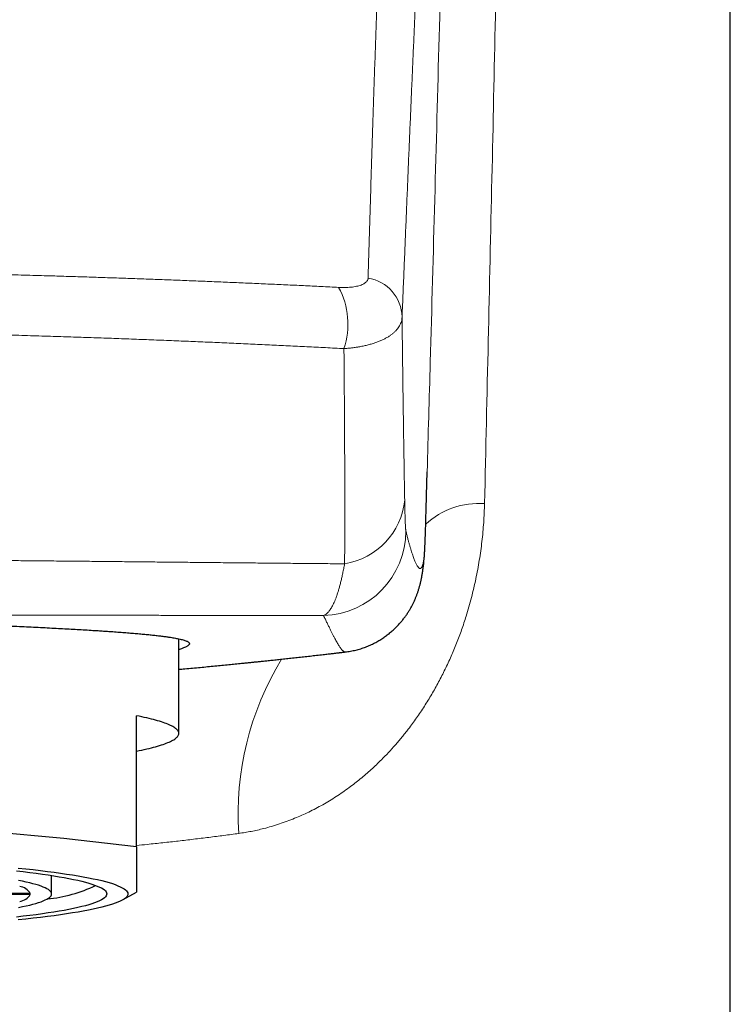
# Model space of a CAD drawing. Header units: millimetres. Extents: x 8 to 541, y 12 to 452.
# Tile 14 of 24: x 293 to 310, y 367 to 390. Entities that reach past the tile are written whole.
import ezdxf

# ---------------------------------------------------------------- set-up
doc = ezdxf.new("R2010")
doc.units = ezdxf.units.MM

msp = doc.modelspace()

# ---------------------------------------------------------------- linework, layer by layer
at = {"color": 7, "linetype": 'Continuous', "lineweight": 30}
for p, q in [((309.5, 285.964), (309.5, 407.658)), ((302.338, 378.712), (302.354, 379.272)), ((296.5, 373.099), (296.5, 375.33)), ((300.422, 375.021), (300.422, 375.021)), ((295.5, 370.422), (295.5, 373.517)), ((293.5, 369.314), (293.5, 369.75)), ((292.999, 369.327), (290.998, 369.327)), ((292.999, 369.301), (290.998, 369.301)), ((295.175, 369.171), (295.5, 369.356))]:
    msp.add_line(p, q, dxfattribs=at)
at = {"color": 7, "linetype": 'Continuous', "lineweight": 30, "flags": 128}
for points in [[(295.5, 372.681), (295.564, 372.694), (295.625, 372.707), (295.685, 372.72), (295.742, 372.734), (295.798, 372.747), (295.852, 372.76), (295.903, 372.773), (295.952, 372.787), (296, 372.8), (296.045, 372.814), (296.088, 372.827), (296.129, 372.841), (296.168, 372.855), (296.204, 372.869), (296.239, 372.882), (296.272, 372.896), (296.302, 372.91), (296.33, 372.924), (296.356, 372.938), (296.38, 372.952), (296.402, 372.966), (296.421, 372.98), (296.439, 372.994), (296.454, 373.008), (296.467, 373.022), (296.478, 373.036), (296.487, 373.05), (296.493, 373.064), (296.498, 373.078), (296.5, 373.092), (296.5, 373.106), (296.498, 373.12), (296.493, 373.134), (296.487, 373.149), (296.478, 373.163), (296.467, 373.177), (296.454, 373.191), (296.439, 373.205), (296.421, 373.219), (296.402, 373.233), (296.38, 373.247), (296.356, 373.261), (296.33, 373.275), (296.302, 373.289), (296.272, 373.302), (296.239, 373.316), (296.204, 373.33), (296.168, 373.344), (296.129, 373.357), (296.088, 373.371), (296.045, 373.385), (296, 373.398), (295.952, 373.412), (295.903, 373.425), (295.852, 373.438), (295.798, 373.452), (295.742, 373.465), (295.685, 373.478), (295.625, 373.491), (295.564, 373.504), (295.5, 373.517)], [(292.712, 369.925), (292.893, 369.906), (293.068, 369.887), (293.237, 369.867), (293.401, 369.847), (293.558, 369.826), (293.709, 369.806), (293.853, 369.784), (293.991, 369.763), (294.123, 369.741), (294.248, 369.719), (294.366, 369.697), (294.478, 369.674), (294.583, 369.651), (294.681, 369.628), (294.771, 369.605), (294.855, 369.581), (294.932, 369.557), (295.002, 369.533), (295.064, 369.509), (295.119, 369.485), (295.167, 369.461), (295.208, 369.437), (295.241, 369.412), (295.267, 369.388), (295.285, 369.363), (295.296, 369.338), (295.3, 369.314), (295.296, 369.289), (295.285, 369.264), (295.267, 369.24), (295.241, 369.215), (295.208, 369.191), (295.167, 369.166), (295.119, 369.142), (295.064, 369.118), (295.002, 369.094), (294.932, 369.07), (294.855, 369.046), (294.771, 369.023), (294.681, 368.999), (294.583, 368.976), (294.478, 368.953), (294.366, 368.931), (294.248, 368.908), (294.123, 368.886), (293.991, 368.865), (293.853, 368.843), (293.709, 368.822), (293.558, 368.801), (293.401, 368.781), (293.237, 368.76), (293.068, 368.741), (292.893, 368.721), (292.712, 368.702)], [(292.672, 369.86), (292.833, 369.841), (292.988, 369.822), (293.138, 369.803), (293.282, 369.783), (293.42, 369.763), (293.552, 369.742), (293.677, 369.721), (293.797, 369.7), (293.91, 369.679), (294.016, 369.657), (294.116, 369.635), (294.209, 369.613), (294.296, 369.591), (294.376, 369.569), (294.449, 369.546), (294.515, 369.523), (294.575, 369.5), (294.628, 369.477), (294.673, 369.454), (294.712, 369.431), (294.744, 369.408), (294.768, 369.384), (294.786, 369.361), (294.796, 369.337), (294.8, 369.314), (294.796, 369.29), (294.786, 369.267), (294.768, 369.243), (294.744, 369.22), (294.712, 369.197), (294.673, 369.173), (294.628, 369.15), (294.575, 369.127), (294.515, 369.104), (294.449, 369.081), (294.376, 369.059), (294.296, 369.036), (294.209, 369.014), (294.116, 368.992), (294.016, 368.97), (293.91, 368.949), (293.797, 368.927), (293.677, 368.906), (293.552, 368.885), (293.42, 368.865), (293.282, 368.845), (293.138, 368.825), (292.988, 368.805), (292.833, 368.786), (292.672, 368.767)], [(292.722, 368.995), (292.815, 369.014), (292.902, 369.033), (292.984, 369.052), (293.06, 369.071), (293.129, 369.091), (293.193, 369.111), (293.251, 369.131), (293.303, 369.151), (293.349, 369.171), (293.389, 369.191), (293.423, 369.211), (293.451, 369.232), (293.472, 369.252), (293.488, 369.273), (293.497, 369.293), (293.5, 369.314), (293.497, 369.334), (293.488, 369.355), (293.472, 369.375), (293.451, 369.396), (293.423, 369.416), (293.389, 369.436), (293.349, 369.457), (293.303, 369.477), (293.251, 369.497), (293.193, 369.517), (293.129, 369.536), (293.06, 369.556), (292.984, 369.576), (292.902, 369.595), (292.815, 369.614), (292.722, 369.633)]]:
    msp.add_lwpolyline(points, dxfattribs=at)
at = {"color": 252, "linetype": 'Continuous', "lineweight": 0}
for centre, radius, start, end in [((300.802, 382.892), 0.961, 1.8032, 80.4698), ((298.663, 382.753), 1.823, 341.5313, 28.3749), ((300.134, 378.775), 1.698, 279.2521, 354.3051), ((303.575, 376.675), 1.849, 85.9193, 132.7711), ((299.852, 377.878), 2, 271.7074, 359.8858), ((304.934, 371.196), 7.037, 148.7022, 183.7122)]:
    msp.add_arc(centre, radius, start, end, dxfattribs=at)
at = {"color": 7, "linetype": 'Continuous', "lineweight": 30}
for centre, radius, start, end in [((284.5, 281.825), 89.277, 82.92251, 97.07749), ((292.688, 369.13), 0.367, 32.3235, 80.6663), ((293.089, 372.497), 3.315, 275.3538, 295.9135), ((292.688, 369.497), 0.367, 279.3337, 327.6765)]:
    msp.add_arc(centre, radius, start, end, dxfattribs=at)
at = {"color": 252, "linetype": 'Continuous', "lineweight": 0}
for points, knots in [([(304.265, 404.81), (304.229, 402.982), (304.157, 399.326), (304.056, 394.394), (303.963, 390.012), (303.88, 386.181), (303.794, 382.351), (303.736, 379.797), (303.706, 378.52)], [0, 0, 0, 0, 0.2086029, 0.4172061, 0.5629044, 0.7086028, 0.8543014, 1, 1, 1, 1]), ([(302.354, 379.272), (302.378, 380.134), (302.439, 382.274), (302.533, 385.691), (302.636, 389.524), (302.751, 393.871), (302.875, 398.732), (302.962, 402.315), (303.006, 404.106)], [0, 0, 0, 0, 0.104072, 0.258406, 0.412741, 0.567075, 0.783538, 1, 1, 1, 1]), ([(300.961, 383.84), (300.968, 384.068), (300.981, 384.525), (301.002, 385.201), (301.022, 385.87), (301.042, 386.531), (301.063, 387.185), (301.084, 387.83), (301.105, 388.469), (301.127, 389.099), (301.149, 389.722), (301.171, 390.336), (301.193, 390.942), (301.216, 391.54), (301.24, 392.13), (301.263, 392.713), (301.287, 393.287), (301.312, 393.854), (301.337, 394.413), (301.362, 394.964), (301.388, 395.507), (301.413, 396.016), (301.437, 396.491), (301.461, 396.935), (301.484, 397.372), (301.508, 397.804), (301.533, 398.23), (301.558, 398.65), (301.583, 399.064), (301.608, 399.472), (301.634, 399.875), (301.661, 400.272), (301.687, 400.663), (301.705, 400.92), (301.715, 401.047), (301.715, 401.047)], [0, 0, 0, 0, 0.033126, 0.066252, 0.099378, 0.132504, 0.16563, 0.19877, 0.231911, 0.265051, 0.298192, 0.331332, 0.364402, 0.397472, 0.430542, 0.463613, 0.496682, 0.529767, 0.562852, 0.595937, 0.629021, 0.662106, 0.690256, 0.718406, 0.746556, 0.774706, 0.802859, 0.831013, 0.859159, 0.887305, 0.915479, 0.943652, 0.971826, 0.999999, 1, 1, 1, 1]), ([(302.643, 400.06), (302.633, 399.933), (302.613, 399.678), (302.584, 399.289), (302.556, 398.894), (302.528, 398.494), (302.5, 398.087), (302.473, 397.675), (302.446, 397.256), (302.419, 396.832), (302.393, 396.402), (302.367, 395.966), (302.341, 395.524), (302.316, 395.08), (302.292, 394.633), (302.267, 394.184), (302.242, 393.699), (302.215, 393.177), (302.187, 392.616), (302.159, 392.048), (302.131, 391.471), (302.105, 390.92), (302.081, 390.394), (302.058, 389.896), (302.036, 389.392), (302.013, 388.882), (301.991, 388.367), (301.968, 387.847), (301.946, 387.321), (301.923, 386.79), (301.901, 386.254), (301.878, 385.712), (301.855, 385.165), (301.832, 384.612), (301.809, 384.054), (301.786, 383.492), (301.77, 383.112), (301.762, 382.922)], [0, 0, 0, 0, 0.028146, 0.056291, 0.084437, 0.112586, 0.140735, 0.168884, 0.197044, 0.225203, 0.253362, 0.281524, 0.309687, 0.337849, 0.365406, 0.392963, 0.42052, 0.453597, 0.486674, 0.519752, 0.552829, 0.585906, 0.613478, 0.64105, 0.668622, 0.69623, 0.723837, 0.751445, 0.779055, 0.806666, 0.834276, 0.861895, 0.889514, 0.917134, 0.944756, 0.972378, 1, 1, 1, 1]), ([(268.731, 383.621), (268.869, 383.628), (269.146, 383.642), (269.563, 383.662), (269.983, 383.682), (270.404, 383.702), (270.834, 383.721), (271.271, 383.74), (271.717, 383.759), (272.164, 383.778), (272.613, 383.795), (273.065, 383.813), (273.518, 383.829), (273.973, 383.845), (274.442, 383.861), (274.924, 383.876), (275.421, 383.891), (275.919, 383.906), (276.418, 383.919), (276.918, 383.932), (277.425, 383.944), (277.939, 383.956), (278.459, 383.966), (278.979, 383.976), (279.501, 383.985), (280.024, 383.994), (280.549, 384.001), (281.078, 384.008), (281.61, 384.014), (282.142, 384.018), (282.674, 384.022), (283.207, 384.025), (283.74, 384.027), (284.273, 384.028), (284.806, 384.027), (285.34, 384.026), (285.873, 384.024), (286.406, 384.021), (286.941, 384.016), (287.479, 384.011), (288.018, 384.005), (288.558, 383.997), (289.096, 383.989), (289.634, 383.98), (290.176, 383.97), (290.723, 383.959), (291.274, 383.947), (291.824, 383.935), (292.372, 383.921), (292.919, 383.906), (293.428, 383.892), (293.898, 383.877), (294.331, 383.864), (294.763, 383.849), (295.193, 383.835), (295.623, 383.819), (296.051, 383.804), (296.478, 383.787), (296.905, 383.77), (297.33, 383.753), (297.755, 383.735), (298.177, 383.717), (298.599, 383.698), (299.019, 383.679), (299.437, 383.66), (299.853, 383.64), (300.129, 383.626), (300.267, 383.619)], [0, 0, 0, 0, 0.013918, 0.027837, 0.041756, 0.055676, 0.069593, 0.084113, 0.098633, 0.113154, 0.127674, 0.142228, 0.156783, 0.171339, 0.185893, 0.201631, 0.217371, 0.233112, 0.248853, 0.264593, 0.280331, 0.29657, 0.312812, 0.329056, 0.345299, 0.361541, 0.377781, 0.394242, 0.410706, 0.427172, 0.443637, 0.460102, 0.476563, 0.493036, 0.509511, 0.525987, 0.542464, 0.558938, 0.575411, 0.592129, 0.608851, 0.625573, 0.642296, 0.659017, 0.675735, 0.692964, 0.710196, 0.72743, 0.744664, 0.761897, 0.779126, 0.792866, 0.806608, 0.82035, 0.83409, 0.847858, 0.861628, 0.875397, 0.889165, 0.903003, 0.916843, 0.930682, 0.944521, 0.95839, 0.97226, 0.986131, 1, 1, 1, 1]), ([(300.267, 383.619), (300.287, 383.618), (300.328, 383.617), (300.386, 383.616), (300.451, 383.617), (300.52, 383.62), (300.592, 383.627), (300.659, 383.637), (300.719, 383.65), (300.774, 383.665), (300.821, 383.683), (300.863, 383.704), (300.897, 383.727), (300.925, 383.752), (300.945, 383.779), (300.958, 383.808), (300.96, 383.829), (300.961, 383.84)], [0, 0, 0, 0, 0.051152, 0.102352, 0.153504, 0.225151, 0.297058, 0.368966, 0.440613, 0.510409, 0.580449, 0.650484, 0.720273, 0.79008, 0.860147, 0.930205, 1, 1, 1, 1]), ([(301.762, 382.922), (301.761, 382.905), (301.759, 382.869), (301.747, 382.817), (301.729, 382.765), (301.704, 382.714), (301.672, 382.664), (301.634, 382.616), (301.59, 382.571), (301.541, 382.528), (301.486, 382.486), (301.424, 382.446), (301.356, 382.408), (301.283, 382.373), (301.205, 382.34), (301.123, 382.31), (301.034, 382.282), (300.941, 382.257), (300.842, 382.234), (300.746, 382.216), (300.656, 382.202), (300.57, 382.191), (300.482, 382.182), (300.422, 382.177), (300.392, 382.175)], [0, 0, 0, 0, 0.046202, 0.092442, 0.138645, 0.18627, 0.233936, 0.281561, 0.327431, 0.373338, 0.419209, 0.466444, 0.513718, 0.560953, 0.607867, 0.654821, 0.701735, 0.750111, 0.798529, 0.846904, 0.885009, 0.923113, 0.961557, 1, 1, 1, 1]), ([(301.762, 382.922), (301.764, 382.825), (301.766, 382.631), (301.769, 382.344), (301.772, 382.061), (301.776, 381.782), (301.779, 381.506), (301.783, 381.234), (301.786, 380.966), (301.79, 380.695), (301.794, 380.422), (301.798, 380.147), (301.802, 379.877), (301.807, 379.612), (301.811, 379.352), (301.815, 379.097), (301.819, 378.848), (301.822, 378.687), (301.824, 378.607)], [0, 0, 0, 0, 0.059577, 0.119154, 0.17881, 0.238466, 0.298361, 0.358256, 0.418232, 0.478207, 0.54318, 0.608152, 0.673225, 0.738298, 0.803672, 0.869047, 0.934524, 1, 1, 1, 1]), ([(300.392, 382.175), (300.247, 382.182), (299.957, 382.197), (299.519, 382.219), (299.078, 382.241), (298.635, 382.262), (298.189, 382.283), (297.74, 382.303), (297.29, 382.323), (296.838, 382.342), (296.379, 382.361), (295.914, 382.38), (295.442, 382.398), (294.968, 382.415), (294.493, 382.432), (294.017, 382.448), (293.519, 382.464), (292.999, 382.48), (292.458, 382.496), (291.915, 382.51), (291.387, 382.523), (290.873, 382.535), (290.374, 382.546), (289.874, 382.556), (289.373, 382.565), (288.871, 382.573), (288.367, 382.581), (287.863, 382.587), (287.333, 382.593), (286.777, 382.598), (286.196, 382.602), (285.614, 382.606), (285.032, 382.607), (284.45, 382.608), (283.875, 382.608), (283.308, 382.606), (282.749, 382.604), (282.19, 382.6), (281.631, 382.595), (281.073, 382.589), (280.528, 382.582), (279.997, 382.575), (279.48, 382.566), (278.963, 382.557), (278.462, 382.547), (277.978, 382.537), (277.508, 382.526), (277.04, 382.514), (276.572, 382.502), (276.106, 382.489), (275.64, 382.475), (275.175, 382.46), (274.688, 382.444), (274.18, 382.426), (273.651, 382.407), (273.123, 382.387), (272.598, 382.366), (272.075, 382.344), (271.562, 382.322), (271.057, 382.299), (270.562, 382.276), (270.069, 382.252), (269.579, 382.228), (269.092, 382.203), (268.77, 382.186), (268.609, 382.177)], [0, 0, 0, 0, 0.014513, 0.029027, 0.04354, 0.058103, 0.072668, 0.087235, 0.101801, 0.116367, 0.13093, 0.145951, 0.160975, 0.176, 0.191025, 0.206049, 0.22107, 0.237979, 0.254889, 0.271799, 0.288708, 0.304154, 0.319602, 0.335049, 0.350496, 0.365981, 0.381468, 0.396955, 0.412441, 0.430256, 0.448074, 0.465894, 0.483714, 0.501532, 0.519348, 0.536478, 0.553611, 0.570745, 0.58788, 0.605012, 0.622142, 0.638084, 0.654028, 0.669971, 0.685913, 0.700471, 0.715031, 0.72959, 0.744148, 0.75874, 0.773332, 0.787925, 0.802516, 0.819295, 0.836078, 0.852862, 0.869646, 0.886428, 0.903207, 0.919337, 0.935469, 0.951604, 0.967738, 0.983871, 1, 1, 1, 1]), ([(300.407, 377.099), (300.408, 377.187), (300.409, 377.364), (300.41, 377.636), (300.411, 377.915), (300.411, 378.2), (300.411, 378.492), (300.411, 378.791), (300.411, 379.095), (300.41, 379.405), (300.409, 379.72), (300.407, 380.039), (300.406, 380.365), (300.404, 380.696), (300.401, 381.033), (300.399, 381.376), (300.396, 381.724), (300.394, 381.992), (300.392, 382.143), (300.392, 382.175)], [0, 0, 0, 0, 0.0612422, 0.1224959, 0.1837496, 0.2449919, 0.3066044, 0.3682287, 0.4298528, 0.4914653, 0.5527398, 0.6140261, 0.6753123, 0.7365868, 0.7982413, 0.8599078, 0.9215743, 0.983229, 1, 1, 1, 1]), ([(303.706, 378.52), (303.704, 378.446), (303.7, 378.298), (303.687, 378.074), (303.669, 377.85), (303.646, 377.627), (303.617, 377.404), (303.584, 377.183), (303.546, 376.962), (303.502, 376.742), (303.453, 376.521), (303.398, 376.301), (303.339, 376.082), (303.279, 375.884), (303.221, 375.704), (303.167, 375.544), (303.109, 375.386), (303.048, 375.228), (302.985, 375.073), (302.919, 374.918), (302.85, 374.764), (302.777, 374.612), (302.702, 374.461), (302.625, 374.313), (302.545, 374.166), (302.462, 374.022), (302.376, 373.88), (302.288, 373.739), (302.197, 373.601), (302.104, 373.466), (302.008, 373.333), (301.918, 373.213), (301.834, 373.105), (301.757, 373.01), (301.679, 372.916), (301.574, 372.795), (301.441, 372.648), (301.292, 372.494), (301.156, 372.361), (301.032, 372.246), (300.906, 372.135), (300.778, 372.027), (300.647, 371.922), (300.509, 371.818), (300.362, 371.713), (300.208, 371.61), (300.051, 371.511), (299.891, 371.417), (299.728, 371.328), (299.564, 371.245), (299.398, 371.168), (299.227, 371.095), (299.051, 371.026), (298.87, 370.963), (298.687, 370.906), (298.515, 370.859), (298.355, 370.82), (298.208, 370.789), (298.061, 370.762), (297.961, 370.748), (297.912, 370.741)], [0, 0, 0, 0, 0.0196145, 0.0392538, 0.058969, 0.0787098, 0.098219, 0.1177282, 0.1373368, 0.1569454, 0.1768546, 0.1967638, 0.2167712, 0.2367788, 0.2518644, 0.2669525, 0.2820383, 0.2972086, 0.3123812, 0.3275516, 0.3429687, 0.3583881, 0.3738053, 0.3892997, 0.4047962, 0.4202907, 0.4358861, 0.4514835, 0.467079, 0.4827444, 0.4984118, 0.5140773, 0.5259244, 0.5377715, 0.5496312, 0.561491, 0.5846545, 0.6078413, 0.6245752, 0.6413112, 0.6580451, 0.6748581, 0.6916733, 0.7084862, 0.727304, 0.7461218, 0.7649914, 0.783861, 0.8028308, 0.8218144, 0.8405226, 0.8592445, 0.8789685, 0.8986923, 0.9184852, 0.938278, 0.9536864, 0.9691035, 0.9845472, 1, 1, 1, 1]), ([(301.824, 378.607), (301.824, 378.577), (301.825, 378.517), (301.827, 378.435), (301.829, 378.357), (301.831, 378.284), (301.833, 378.217), (301.835, 378.155), (301.837, 378.098), (301.839, 378.046), (301.841, 378.002), (301.843, 377.963), (301.845, 377.93), (301.847, 377.905), (301.849, 377.885), (301.851, 377.878), (301.852, 377.874)], [0, 0, 0, 0, 0.068132, 0.136299, 0.204433, 0.273773, 0.343147, 0.41249, 0.484807, 0.557191, 0.629579, 0.7019, 0.77639, 0.850947, 0.925507, 1, 1, 1, 1]), ([(301.852, 377.874), (301.859, 377.844), (301.874, 377.783), (301.896, 377.699), (301.917, 377.62), (301.938, 377.546), (301.958, 377.477), (301.977, 377.413), (301.996, 377.354), (302.014, 377.299), (302.032, 377.249), (302.049, 377.204), (302.065, 377.163), (302.081, 377.127), (302.096, 377.095), (302.11, 377.067), (302.124, 377.044), (302.138, 377.025), (302.15, 377.009), (302.163, 376.998), (302.174, 376.991), (302.185, 376.988), (302.196, 376.989), (302.206, 376.994), (302.216, 377.003), (302.225, 377.016), (302.233, 377.032), (302.241, 377.053), (302.249, 377.078), (302.256, 377.106), (302.263, 377.139), (302.269, 377.175), (302.275, 377.215), (302.28, 377.259), (302.286, 377.314), (302.292, 377.384), (302.298, 377.46), (302.302, 377.53), (302.305, 377.591), (302.308, 377.655), (302.31, 377.723), (302.312, 377.786), (302.314, 377.828), (302.314, 377.845)], [0, 0, 0, 0, 0.024217, 0.048434, 0.072651, 0.09687, 0.121089, 0.145308, 0.169533, 0.193758, 0.217983, 0.24221, 0.266436, 0.290663, 0.314879, 0.339095, 0.363311, 0.387528, 0.411745, 0.435963, 0.460184, 0.484405, 0.508627, 0.532849, 0.557072, 0.581294, 0.605509, 0.629723, 0.653937, 0.678152, 0.702367, 0.726583, 0.750801, 0.77502, 0.799239, 0.835569, 0.871899, 0.894403, 0.916908, 0.939412, 0.961917, 0.984423, 1, 1, 1, 1]), ([(268.595, 377.096), (268.732, 377.097), (269.008, 377.099), (269.424, 377.103), (269.844, 377.107), (270.266, 377.112), (270.692, 377.116), (271.12, 377.12), (271.551, 377.125), (271.984, 377.129), (272.42, 377.134), (272.86, 377.139), (273.301, 377.143), (273.744, 377.148), (274.19, 377.153), (274.638, 377.158), (275.088, 377.162), (275.562, 377.167), (276.059, 377.172), (276.581, 377.177), (277.104, 377.181), (277.63, 377.186), (278.157, 377.19), (278.687, 377.195), (279.217, 377.199), (279.749, 377.203), (280.271, 377.207), (280.785, 377.21), (281.29, 377.214), (281.795, 377.217), (282.301, 377.22), (282.807, 377.222), (283.325, 377.224), (283.856, 377.225), (284.398, 377.226), (284.94, 377.225), (285.482, 377.224), (286.017, 377.222), (286.544, 377.22), (287.063, 377.217), (287.581, 377.214), (288.099, 377.211), (288.607, 377.207), (289.103, 377.203), (289.588, 377.2), (290.073, 377.196), (290.557, 377.192), (291.04, 377.189), (291.521, 377.185), (292.001, 377.18), (292.48, 377.176), (292.959, 377.172), (293.437, 377.167), (293.915, 377.163), (294.392, 377.158), (294.867, 377.153), (295.339, 377.149), (295.814, 377.144), (296.291, 377.139), (296.769, 377.134), (297.246, 377.129), (297.719, 377.125), (298.19, 377.12), (298.661, 377.115), (299.132, 377.111), (299.602, 377.107), (300.027, 377.103), (300.295, 377.1), (300.407, 377.099)], [0, 0, 0, 0, 0.013998, 0.027996, 0.041994, 0.056051, 0.070111, 0.084171, 0.09823, 0.112288, 0.126419, 0.140552, 0.154684, 0.168815, 0.182985, 0.197157, 0.211329, 0.225499, 0.241745, 0.257992, 0.274238, 0.290506, 0.306779, 0.323054, 0.339329, 0.355602, 0.371871, 0.387228, 0.402589, 0.417951, 0.433313, 0.448674, 0.464031, 0.480457, 0.496886, 0.513316, 0.529745, 0.54617, 0.561932, 0.577696, 0.593461, 0.609225, 0.624987, 0.639834, 0.654681, 0.669528, 0.684392, 0.69926, 0.714129, 0.728997, 0.743865, 0.75873, 0.773737, 0.788747, 0.803758, 0.81877, 0.83378, 0.848787, 0.864214, 0.879644, 0.895076, 0.910507, 0.925937, 0.941364, 0.957094, 0.972824, 0.988554, 1, 1, 1, 1]), ([(299.911, 375.879), (299.92, 375.883), (299.938, 375.89), (299.965, 375.907), (299.992, 375.928), (300.019, 375.955), (300.045, 375.986), (300.071, 376.022), (300.097, 376.064), (300.123, 376.111), (300.149, 376.162), (300.174, 376.219), (300.199, 376.281), (300.223, 376.349), (300.248, 376.423), (300.272, 376.503), (300.296, 376.589), (300.319, 376.68), (300.342, 376.776), (300.364, 376.879), (300.386, 376.986), (300.4, 377.061), (300.407, 377.099)], [0, 0, 0, 0, 0.047556, 0.095123, 0.142679, 0.19061, 0.238552, 0.286483, 0.33562, 0.384769, 0.433906, 0.48347, 0.533046, 0.58261, 0.634195, 0.685781, 0.737593, 0.789405, 0.841929, 0.894454, 0.947227, 1, 1, 1, 1]), ([(299.911, 375.879), (299.789, 375.879), (299.543, 375.88), (299.172, 375.88), (298.773, 375.881), (298.346, 375.882), (297.891, 375.882), (297.432, 375.883), (297, 375.884), (296.596, 375.884), (296.22, 375.884), (295.842, 375.885), (295.461, 375.885), (295.066, 375.885), (294.655, 375.885), (294.228, 375.886), (293.799, 375.886), (293.368, 375.886), (292.936, 375.886), (292.509, 375.886), (292.09, 375.886), (291.676, 375.885), (291.261, 375.885), (290.845, 375.885), (290.428, 375.885), (290.008, 375.885), (289.587, 375.885), (289.165, 375.884), (288.742, 375.884), (288.311, 375.884), (287.874, 375.884), (287.431, 375.883), (286.986, 375.883), (286.541, 375.882), (286.095, 375.882), (285.649, 375.882), (285.201, 375.882), (284.753, 375.882), (284.305, 375.882), (283.841, 375.882), (283.36, 375.882), (282.864, 375.882), (282.368, 375.883), (281.873, 375.883), (281.378, 375.883), (280.896, 375.884), (280.426, 375.884), (279.97, 375.885), (279.514, 375.885), (279.06, 375.885), (278.597, 375.885), (278.128, 375.885), (277.65, 375.886), (277.175, 375.886), (276.701, 375.886), (276.232, 375.886), (275.768, 375.885), (275.308, 375.885), (274.851, 375.885), (274.396, 375.885), (273.943, 375.885), (273.492, 375.884), (273.042, 375.884), (272.594, 375.884), (272.148, 375.883), (271.705, 375.883), (271.265, 375.882), (270.827, 375.882), (270.393, 375.881), (269.958, 375.881), (269.523, 375.88), (269.233, 375.879), (269.089, 375.879)], [0, 0, 0, 0, 0.013124, 0.026248, 0.039372, 0.055075, 0.070779, 0.086484, 0.102187, 0.114806, 0.127427, 0.140048, 0.152669, 0.165289, 0.179243, 0.193201, 0.20716, 0.22112, 0.235077, 0.249032, 0.262225, 0.275419, 0.288613, 0.301807, 0.314999, 0.328255, 0.341513, 0.354771, 0.368029, 0.381285, 0.39512, 0.408957, 0.422795, 0.436633, 0.450468, 0.464368, 0.47827, 0.492173, 0.506075, 0.519976, 0.535386, 0.5508, 0.566216, 0.581631, 0.597044, 0.612454, 0.626749, 0.641046, 0.655344, 0.669641, 0.683935, 0.699075, 0.714218, 0.729362, 0.744504, 0.759644, 0.774512, 0.789383, 0.804255, 0.819128, 0.833999, 0.848866, 0.863856, 0.878849, 0.893841, 0.908831, 0.923883, 0.938937, 0.953991, 0.969042, 0.984521, 1, 1, 1, 1]), ([(300.422, 375.021), (300.421, 375.021), (300.416, 375.019), (300.406, 375.021), (300.392, 375.027), (300.378, 375.037), (300.362, 375.05), (300.345, 375.068), (300.327, 375.09), (300.308, 375.117), (300.287, 375.147), (300.265, 375.182), (300.242, 375.221), (300.217, 375.265), (300.19, 375.314), (300.162, 375.367), (300.132, 375.424), (300.1, 375.487), (300.067, 375.555), (300.031, 375.628), (299.993, 375.706), (299.954, 375.789), (299.925, 375.849), (299.911, 375.879)], [0, 0, 0, 0, 0.013173, 0.062489, 0.111806, 0.161131, 0.210456, 0.259781, 0.309108, 0.358436, 0.407764, 0.457106, 0.506449, 0.555793, 0.605137, 0.654484, 0.703832, 0.753171, 0.802511, 0.851882, 0.901253, 0.950627, 1, 1, 1, 1]), ([(297.912, 370.741), (297.795, 370.725), (297.562, 370.693), (297.207, 370.648), (296.849, 370.604), (296.488, 370.562), (296.123, 370.521), (295.794, 370.486), (295.585, 370.465), (295.5, 370.456)], [0, 0, 0, 0, 0.149512, 0.299054, 0.448607, 0.598149, 0.747661, 0.897301, 1, 1, 1, 1])]:
    msp.add_open_spline(points, degree=3, knots=knots, dxfattribs=at)
at = {"color": 7, "linetype": 'Continuous', "lineweight": 30}
for points, knots in [([(302.314, 377.845), (302.317, 377.953), (302.325, 378.242), (302.333, 378.531), (302.338, 378.712)], [0, 0, 0, 0, 0.372925, 1, 1, 1, 1]), ([(302.313, 377.799), (302.313, 377.81), (302.314, 377.828), (302.314, 377.847), (302.314, 377.855)], [0, 0, 0, 0, 0.62, 1, 1, 1, 1]), ([(302.314, 377.845), (302.314, 377.852), (302.315, 377.868), (302.315, 377.884), (302.315, 377.892)], [0, 0, 0, 0, 0.488571, 1, 1, 1, 1]), ([(300.422, 375.021), (300.433, 375.022), (300.464, 375.025), (300.517, 375.034), (300.578, 375.045), (300.639, 375.058), (300.7, 375.073), (300.759, 375.089), (300.818, 375.107), (300.875, 375.127), (300.931, 375.148), (300.986, 375.171), (301.039, 375.195), (301.092, 375.22), (301.142, 375.246), (301.191, 375.273), (301.239, 375.301), (301.285, 375.33), (301.33, 375.36), (301.373, 375.39), (301.414, 375.421), (301.455, 375.452), (301.493, 375.484), (301.531, 375.516), (301.567, 375.549), (301.601, 375.582), (301.634, 375.615), (301.666, 375.648), (301.697, 375.681), (301.727, 375.714), (301.755, 375.748), (301.782, 375.782), (301.808, 375.815), (301.833, 375.849), (301.857, 375.882), (301.88, 375.916), (301.902, 375.949), (301.923, 375.983), (301.943, 376.016), (301.962, 376.049), (301.981, 376.082), (301.999, 376.115), (302.015, 376.148), (302.031, 376.181), (302.047, 376.214), (302.062, 376.247), (302.076, 376.279), (302.089, 376.312), (302.102, 376.344), (302.114, 376.377), (302.126, 376.409), (302.137, 376.442), (302.148, 376.474), (302.158, 376.507), (302.167, 376.54), (302.177, 376.573), (302.186, 376.606), (302.194, 376.64), (302.202, 376.675), (302.21, 376.71), (302.218, 376.746), (302.225, 376.782), (302.232, 376.821), (302.239, 376.86), (302.246, 376.902), (302.252, 376.947), (302.259, 376.994), (302.265, 377.047), (302.272, 377.106), (302.279, 377.174), (302.286, 377.256), (302.292, 377.346), (302.298, 377.437), (302.302, 377.52), (302.306, 377.599), (302.309, 377.679), (302.311, 377.742), (302.312, 377.781), (302.313, 377.792)], [0, 0, 0, 0, 0.002282, 0.006635, 0.010987, 0.015338, 0.019688, 0.024038, 0.028388, 0.032739, 0.037093, 0.041452, 0.045817, 0.05019, 0.054575, 0.058975, 0.063393, 0.067833, 0.072298, 0.076794, 0.081325, 0.085896, 0.090512, 0.095179, 0.099902, 0.104687, 0.109542, 0.114471, 0.119483, 0.124584, 0.129782, 0.135085, 0.140502, 0.14604, 0.15171, 0.15752, 0.163482, 0.169606, 0.175905, 0.182389, 0.189073, 0.195971, 0.203098, 0.210471, 0.218106, 0.226023, 0.234243, 0.242789, 0.251685, 0.260957, 0.270637, 0.280757, 0.291353, 0.302466, 0.314143, 0.326435, 0.339402, 0.353112, 0.367644, 0.383091, 0.399563, 0.417191, 0.43614, 0.456611, 0.478866, 0.503248, 0.53023, 0.56049, 0.595069, 0.635681, 0.684097, 0.745952, 0.799565, 0.848236, 0.893784, 0.937209, 0.983188, 1, 1, 1, 1]), ([(272.5, 375.076), (272.487, 375.079), (272.454, 375.089), (272.413, 375.104), (272.374, 375.119), (272.343, 375.132), (272.313, 375.146), (272.287, 375.162), (272.266, 375.179), (272.254, 375.195), (272.249, 375.211), (272.252, 375.227), (272.263, 375.242), (272.282, 375.257), (272.309, 375.272), (272.343, 375.286), (272.386, 375.301), (272.433, 375.313), (272.481, 375.325), (272.528, 375.335), (272.583, 375.346), (272.646, 375.357), (272.717, 375.368), (272.794, 375.379), (272.877, 375.39), (272.966, 375.401), (273.063, 375.412), (273.167, 375.423), (273.28, 375.434), (273.398, 375.446), (273.521, 375.456), (273.649, 375.467), (273.783, 375.478), (273.923, 375.488), (274.068, 375.499), (274.214, 375.509), (274.36, 375.519), (274.507, 375.528), (274.657, 375.538), (274.82, 375.547), (274.995, 375.558), (275.183, 375.568), (275.377, 375.579), (275.576, 375.589), (275.777, 375.599), (275.981, 375.609), (276.186, 375.619), (276.396, 375.628), (276.611, 375.638), (276.829, 375.647), (277.059, 375.657), (277.301, 375.666), (277.556, 375.676), (277.815, 375.686), (278.078, 375.695), (278.346, 375.704), (278.618, 375.713), (278.895, 375.722), (279.175, 375.73), (279.46, 375.738), (279.747, 375.746), (280.014, 375.752), (280.26, 375.758), (280.482, 375.763), (280.729, 375.768), (281.001, 375.774), (281.299, 375.779), (281.598, 375.784), (281.899, 375.789), (282.202, 375.793), (282.507, 375.796), (282.813, 375.799), (283.122, 375.802), (283.431, 375.804), (283.74, 375.805), (284.025, 375.806), (284.285, 375.807), (284.519, 375.807), (284.777, 375.807), (285.06, 375.806), (285.368, 375.805), (285.675, 375.803), (285.981, 375.801), (286.286, 375.798), (286.59, 375.795), (286.894, 375.791), (287.196, 375.787), (287.497, 375.782), (287.796, 375.777), (288.068, 375.772), (288.314, 375.767), (288.534, 375.763), (288.777, 375.757), (289.04, 375.751), (289.324, 375.744), (289.606, 375.736), (289.883, 375.728), (290.158, 375.72), (290.429, 375.712), (290.696, 375.703), (290.96, 375.694), (291.22, 375.685), (291.476, 375.675), (291.706, 375.666), (291.912, 375.658), (292.095, 375.651), (292.295, 375.642), (292.511, 375.633), (292.742, 375.623), (292.967, 375.612), (293.186, 375.602), (293.4, 375.591), (293.609, 375.58), (293.812, 375.569), (294.009, 375.558), (294.2, 375.547), (294.385, 375.536), (294.549, 375.526), (294.694, 375.517), (294.82, 375.508), (294.957, 375.499), (295.102, 375.488), (295.254, 375.476), (295.399, 375.465), (295.537, 375.453), (295.668, 375.441), (295.792, 375.429), (295.909, 375.417), (296.018, 375.404), (296.12, 375.392), (296.215, 375.379), (296.295, 375.367), (296.362, 375.357), (296.418, 375.347), (296.474, 375.336), (296.529, 375.324), (296.58, 375.311), (296.625, 375.298), (296.663, 375.285), (296.694, 375.272), (296.717, 375.259), (296.733, 375.247), (296.744, 375.234), (296.75, 375.221), (296.75, 375.207), (296.744, 375.193), (296.731, 375.178), (296.712, 375.163), (296.686, 375.148), (296.654, 375.132), (296.614, 375.115), (296.567, 375.098), (296.529, 375.086), (296.504, 375.079), (296.5, 375.078)], [0, 0, 0, 0, 0.004301, 0.011444, 0.016824, 0.022205, 0.027584, 0.034787, 0.041994, 0.049204, 0.056413, 0.06362, 0.070823, 0.078054, 0.085289, 0.092525, 0.09976, 0.106992, 0.112437, 0.117884, 0.12333, 0.129614, 0.135901, 0.142189, 0.148478, 0.154764, 0.161048, 0.167729, 0.17441, 0.181091, 0.187606, 0.194124, 0.200644, 0.207164, 0.213683, 0.220198, 0.226112, 0.232028, 0.237943, 0.243857, 0.250632, 0.25741, 0.264189, 0.270967, 0.277742, 0.284237, 0.290736, 0.297237, 0.303738, 0.310237, 0.316732, 0.323879, 0.331031, 0.338185, 0.345339, 0.352491, 0.359638, 0.36682, 0.374007, 0.381194, 0.388381, 0.395563, 0.400977, 0.406391, 0.411805, 0.418869, 0.425937, 0.433007, 0.440078, 0.447146, 0.45421, 0.461307, 0.468407, 0.475508, 0.482609, 0.489705, 0.495053, 0.5004, 0.505748, 0.512782, 0.51982, 0.526861, 0.533902, 0.540941, 0.547975, 0.55504, 0.562109, 0.56918, 0.576249, 0.583314, 0.588637, 0.593961, 0.599284, 0.606319, 0.613359, 0.6204, 0.627442, 0.634482, 0.641517, 0.648582, 0.655651, 0.662721, 0.66979, 0.676856, 0.682178, 0.6875, 0.692822, 0.69989, 0.706963, 0.714037, 0.721112, 0.728184, 0.735252, 0.742348, 0.749448, 0.756549, 0.763648, 0.770744, 0.776088, 0.781433, 0.786777, 0.793932, 0.801091, 0.808253, 0.815415, 0.822575, 0.82973, 0.836913, 0.844099, 0.851287, 0.858473, 0.865656, 0.871064, 0.876474, 0.881882, 0.888604, 0.895329, 0.902054, 0.908779, 0.915501, 0.921488, 0.927477, 0.933466, 0.939453, 0.945944, 0.952438, 0.958934, 0.96543, 0.971924, 0.978415, 0.985157, 0.991903, 0.998649, 1, 1, 1, 1]), ([(296.5, 374.611), (296.547, 374.615), (296.655, 374.625), (296.823, 374.64), (297.003, 374.657), (297.178, 374.674), (297.348, 374.69), (297.514, 374.706), (297.674, 374.722), (297.828, 374.738), (297.956, 374.75), (298.059, 374.761), (298.14, 374.769), (298.222, 374.778), (298.309, 374.787), (298.402, 374.796), (298.5, 374.806), (298.609, 374.818), (298.729, 374.831), (298.861, 374.845), (299, 374.86), (299.144, 374.875), (299.292, 374.892), (299.442, 374.908), (299.594, 374.925), (299.747, 374.942), (299.87, 374.956), (299.961, 374.967), (300.018, 374.973), (300.07, 374.979), (300.119, 374.985), (300.163, 374.99), (300.202, 374.995), (300.235, 374.998), (300.256, 375.001), (300.269, 375.002), (300.277, 375.003), (300.287, 375.005), (300.302, 375.006), (300.322, 375.009), (300.349, 375.012), (300.383, 375.016), (300.408, 375.019), (300.422, 375.02)], [0, 0, 0, 0, 0.037022, 0.085958, 0.133271, 0.178964, 0.223828, 0.267026, 0.308565, 0.348458, 0.386719, 0.407483, 0.427743, 0.448419, 0.470441, 0.493815, 0.518544, 0.544627, 0.575907, 0.608924, 0.643668, 0.679902, 0.716789, 0.754273, 0.792375, 0.830333, 0.868918, 0.884234, 0.898693, 0.911767, 0.923461, 0.935084, 0.94494, 0.953038, 0.959384, 0.961111, 0.962759, 0.965377, 0.969218, 0.974281, 0.980564, 0.989708, 1, 1, 1, 1]), ([(295.5, 370.422), (295.5, 370.39), (295.5, 370.32), (295.5, 370.218), (295.5, 370.115), (295.5, 370.018), (295.5, 369.926), (295.5, 369.841), (295.5, 369.762), (295.5, 369.69), (295.5, 369.646), (295.5, 369.604), (295.5, 369.565), (295.5, 369.513), (295.5, 369.469), (295.5, 369.432), (295.5, 369.401), (295.5, 369.378), (295.5, 369.363), (295.5, 369.356), (295.5, 369.356), (295.5, 369.356)], [0, 0, 0, 0, 0.047881, 0.104957, 0.162032, 0.219163, 0.276293, 0.333371, 0.390449, 0.4476, 0.504751, 0.505719, 0.562557, 0.619396, 0.676319, 0.733242, 0.793237, 0.853232, 0.913327, 0.973423, 1, 1, 1, 1])]:
    msp.add_open_spline(points, degree=3, knots=knots, dxfattribs=at)

doc.saveas('drawing.dxf')
